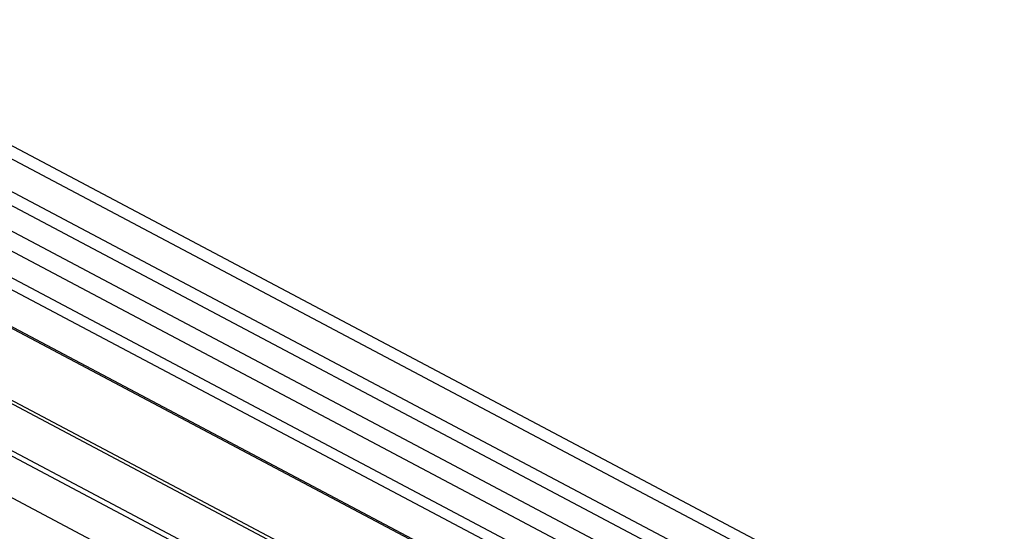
# Model space of a CAD drawing. Header units: millimetres. Extents: x -844 to -217, y -125 to 557.
# Tile 172 of 178: x -329 to -305, y 518 to 530. Entities that reach past the tile are written whole.
import ezdxf

# ---------------------------------------------------------------- set-up
doc = ezdxf.new("R2010")
doc.units = ezdxf.units.MM
doc.header["$LTSCALE"] = 23.1
doc.layers.add('R912005577_AM_0', color=7, linetype='CONTINUOUS')

msp = doc.modelspace()

# ---------------------------------------------------------------- linework, layer by layer
at = {"layer": 'R912005577_AM_0', "color": 7}
for p, q in [((-281.976, 501.873), (-341.018, 533.128)), ((-282.119, 501.635), (-341.16, 532.89)), ((-282.919, 501.277), (-341.717, 532.404)), ((-283.504, 501.251), (-342.302, 532.377)), ((-340.794, 530.974), (-305.383, 512.228)), ((-340.464, 530.327), (-306.715, 512.46)), ((-340.391, 529.368), (-308.661, 512.571)), ((-339.904, 529.39), (-308.123, 512.566)), ((-310.169, 512.482), (-339.289, 527.898)), ((-310.23, 512.476), (-339.22, 527.823)), ((-313.036, 512.247), (-338.557, 525.758)), ((-313.034, 512.161), (-338.555, 525.671)), ((-314.133, 511.625), (-339.654, 525.135)), ((-314.13, 511.495), (-339.651, 525.006)), ((-314.938, 510.928), (-340.323, 524.366))]:
    msp.add_line(p, q, dxfattribs=at)

doc.saveas('drawing.dxf')
